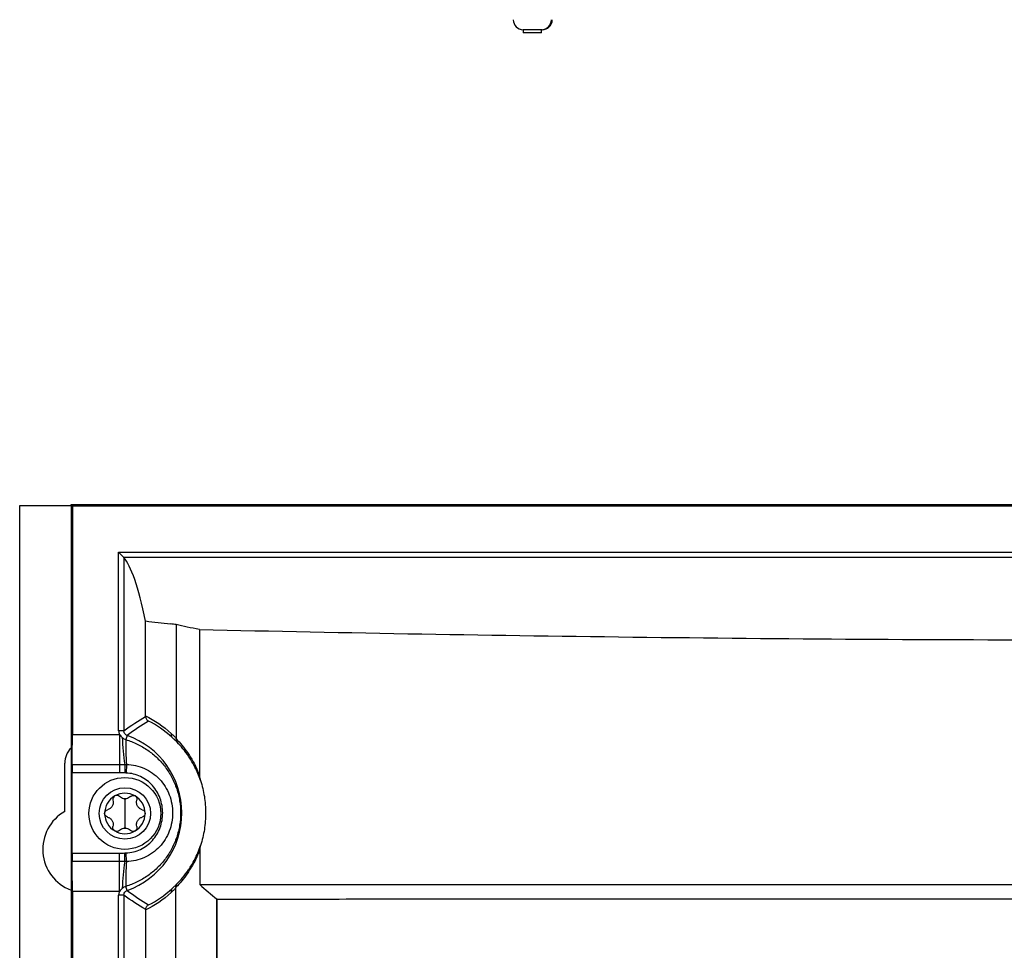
# Model space of a CAD drawing. Header units: millimetres. Extents: x -117 to 444, y -157 to 472.
# Tile 96 of 160: x 155 to 203, y 214 to 259. Entities that reach past the tile are written whole.
import ezdxf

# ---------------------------------------------------------------- set-up
doc = ezdxf.new("R2010")
doc.units = ezdxf.units.MM

msp = doc.modelspace()

# ---------------------------------------------------------------- linework, layer by layer
at = {"color": 7, "linetype": 'Continuous', "lineweight": 25}
for p, q in [((179.541, 258.74), (179.541, 258.59)), ((180.441, 258.74), (179.541, 258.74)), ((180.441, 258.59), (179.541, 258.59)), ((180.441, 258.59), (180.441, 258.752)), ((180.466, 258.74), (180.441, 258.74)), ((155.022, 80.569), (155.022, 235.569)), ((155.022, 235.569), (157.522, 235.569)), ((157.522, 235.569), (157.522, 235.613)), ((157.588, 235.548), (157.522, 235.613)), ((157.522, 235.613), (257.816, 235.613)), ((157.522, 235.569), (157.522, 80.569)), ((157.588, 235.548), (157.588, 224.414)), ((157.588, 235.548), (257.751, 235.548)), ((159.843, 224.6), (159.843, 233.29)), ((159.843, 233.29), (160.093, 233.04)), ((159.843, 233.29), (255.496, 233.29)), ((255.246, 233.04), (160.093, 233.04)), ((160.093, 233.04), (160.093, 224.6)), ((160.093, 224.6), (159.843, 224.6)), ((157.588, 224.414), (159.879, 224.414)), ((159.879, 224.414), (159.879, 222.959)), ((160.259, 224.365), (160.188, 224.166)), ((157.222, 220.667), (157.222, 223.019)), ((157.57, 222.543), (157.57, 218.64)), ((159.879, 222.543), (157.57, 222.543)), ((157.574, 222.959), (159.879, 222.959)), ((159.879, 222.959), (159.879, 222.543)), ((160.143, 222.958), (160.136, 222.54)), ((160.223, 222.957), (160.206, 222.538)), ((160.147, 221.282), (160.147, 220.569)), ((160.147, 220.569), (160.147, 219.857)), ((157.57, 218.64), (159.879, 218.64)), ((159.879, 218.224), (157.574, 218.224)), ((159.879, 218.224), (159.879, 218.64)), ((159.879, 216.769), (159.879, 218.224)), ((160.143, 218.224), (160.136, 218.642)), ((160.223, 218.226), (160.206, 218.645)), ((160.259, 216.818), (160.188, 217.017)), ((157.588, 216.769), (157.588, 161.914)), ((159.879, 216.769), (157.588, 216.769)), ((160.093, 216.582), (159.843, 216.582)), ((159.843, 162.1), (159.843, 216.582)), ((160.093, 216.582), (160.093, 162.1))]:
    msp.add_line(p, q, dxfattribs=at)
for radius in [1.75, 1.25]:
    msp.add_circle((160.147, 220.569), radius, dxfattribs=at)
for centre, radius, start, end in [((179.561, 259.24), 0.5, 180.9995, 267.7189), ((180.421, 259.24), 0.5, 272.2811, 359.0005), ((162.573, 224.4), 0.18, 158.5487, 221.2981), ((171.368, 224.703), 11.36, 182.2202, 188.8384), ((178.922, 224.092), 18.734, 179.7739, 183.474), ((158.919, 220.591), 4.004, 289.5453, 70.4547), ((158.272, 223.019), 1.05, 135.5847, 180), ((160.147, 220.569), 0.987, 120, 180), ((160.147, 220.569), 0.987, 60, 120), ((160.147, 220.569), 0.719, 85.3517, 94.6483), ((160.147, 221.656), 0.374, 261.0355, 278.9645), ((160.147, 220.569), 0.987, 0, 60), ((158.272, 218.819), 2.125, 119.6116, 249.3327), ((160.147, 220.569), 0.987, 180, 240), ((160.147, 220.569), 0.987, 300, 0), ((160.147, 220.569), 0.987, 240, 300), ((160.147, 219.483), 0.374, 81.0355, 98.9645), ((160.147, 220.569), 0.719, 265.3517, 274.6483), ((171.368, 216.479), 11.36, 171.1616, 177.7798), ((178.922, 217.09), 18.734, 176.526, 180.2261), ((162.572, 216.782), 0.176, 138.7363, 200.8025)]:
    msp.add_arc(centre, radius, start, end, dxfattribs=at)
for centre, major_axis, ratio, start_param, end_param in [((180.466, 259.24), (0.289, 0.408), 0.999943, 3.757765, 5.311108), ((159.741, -762.643), (0, 995.886), 0.017455, 6.201742, 6.262975), ((157.557, 224.414), (0, 1.75), 0.017455, 3.730624, 4.712389), ((157.579, 222.543), (0, 0.5), 0.017455, 0.589031, 1.570796), ((157.579, 218.64), (0, 0.5), 0.017455, 1.570796, 2.552562), ((157.557, 216.769), (0, 1.75), 0.017455, 4.712389, 5.694154)]:
    msp.add_ellipse(centre, major_axis=major_axis, ratio=ratio, start_param=start_param, end_param=end_param, dxfattribs=at)
for points in [[(160.093, 233.04), (160.093, 233.04), (160.093, 233.04), (160.093, 233.04)], [(161.155, 229.942), (161.559, 229.895), (161.963, 229.847), (162.367, 229.799)], [(162.65, 229.765), (162.556, 229.776), (162.462, 229.787), (162.367, 229.799)], [(163.779, 229.529), (163.361, 229.607), (162.984, 229.686), (162.65, 229.765)], [(163.779, 229.529), (163.78, 227.156), (163.782, 224.783), (163.785, 222.409)], [(160.093, 224.6), (160.448, 224.851), (160.803, 225.079), (161.158, 225.293)], [(161.29, 225.071), (160.944, 224.853), (160.6, 224.62), (160.259, 224.365)], [(161.158, 225.318), (161.59, 225.106), (162.01, 224.83), (162.406, 224.466)], [(161.158, 225.293), (161.158, 225.301), (161.158, 225.309), (161.158, 225.318)], [(162.438, 224.281), (162.072, 224.617), (161.686, 224.873), (161.29, 225.071)], [(159.843, 224.6), (159.843, 224.536), (159.855, 224.472), (159.879, 224.414)], [(159.879, 224.414), (159.922, 224.361), (159.964, 224.308), (160.017, 224.263)], [(160.017, 224.263), (160.068, 224.22), (160.125, 224.187), (160.188, 224.166)], [(159.879, 222.959), (159.967, 222.959), (160.055, 222.958), (160.143, 222.958)], [(160.136, 222.54), (160.05, 222.542), (159.964, 222.543), (159.879, 222.543)], [(160.206, 222.538), (160.183, 222.539), (160.159, 222.54), (160.136, 222.54)], [(160.143, 222.958), (160.17, 222.958), (160.196, 222.958), (160.223, 222.957)], [(163.785, 222.409), (163.785, 222.33), (163.803, 222.253), (163.828, 222.178)], [(160.089, 221.287), (160.007, 221.3), (159.935, 221.339), (159.881, 221.394)], [(160.414, 221.394), (160.36, 221.339), (160.288, 221.3), (160.206, 221.287)], [(159.881, 219.745), (159.935, 219.8), (160.007, 219.839), (160.089, 219.852)], [(160.206, 219.852), (160.288, 219.839), (160.36, 219.8), (160.414, 219.745)], [(163.829, 219.002), (163.807, 218.933), (163.79, 218.862), (163.79, 218.789)], [(163.79, 218.789), (163.791, 218.226), (163.793, 217.663), (163.794, 217.1)], [(159.879, 218.64), (159.964, 218.64), (160.05, 218.641), (160.136, 218.642)], [(160.143, 218.224), (160.055, 218.224), (159.967, 218.224), (159.879, 218.224)], [(160.136, 218.642), (160.159, 218.643), (160.183, 218.644), (160.206, 218.645)], [(160.223, 218.226), (160.196, 218.225), (160.17, 218.224), (160.143, 218.224)], [(160.017, 216.919), (159.964, 216.875), (159.922, 216.822), (159.879, 216.769)], [(160.188, 217.017), (160.125, 216.995), (160.068, 216.962), (160.017, 216.919)], [(160.259, 216.818), (160.601, 216.562), (160.946, 216.328), (161.293, 216.109)], [(161.293, 216.109), (161.688, 216.307), (162.073, 216.563), (162.439, 216.899)], [(162.633, 216.974), (162.624, 217.034), (162.641, 217.092), (162.677, 217.132)], [(163.794, 217.1), (164.056, 216.859), (164.338, 216.625), (164.639, 216.396)], [(159.879, 216.769), (159.855, 216.71), (159.843, 216.647), (159.843, 216.582)], [(161.161, 215.888), (160.805, 216.102), (160.449, 216.331), (160.093, 216.582)], [(162.407, 216.72), (162.011, 216.356), (161.591, 216.079), (161.161, 215.868)], [(164.641, 154.619), (164.647, 175.208), (164.643, 195.806), (164.631, 216.383)], [(161.131, 162.787), (161.155, 180.443), (161.165, 198.161), (161.161, 215.868)], [(161.161, 215.868), (161.161, 215.875), (161.161, 215.881), (161.161, 215.888)]]:
    msp.add_open_spline(points, degree=3, dxfattribs=at)
for points, knots in [([(161.158, 225.318), (161.158, 225.832), (161.157, 226.859), (161.156, 228.401), (161.156, 229.428), (161.155, 229.942)], [0, 0, 0, 0, 0.333334, 0.666666, 1, 1, 1, 1]), ([(162.65, 229.765), (162.649, 229.304), (162.649, 228.843), (162.648, 227.921), (162.647, 226.538), (162.645, 225.155), (162.644, 224.233)], [0, 0, 0, 0, 0.25, 0.25, 0.5, 1, 1, 1, 1]), ([(163.779, 229.529), (170.948, 229.367), (178.213, 229.24), (189.255, 229.111), (192.944, 229.078), (200.331, 229.035), (204.03, 229.024), (209.588, 229.024), (211.443, 229.027), (215.151, 229.038), (217.001, 229.047), (222.535, 229.079), (226.207, 229.112), (237.166, 229.241), (244.4, 229.367), (251.56, 229.529)], [0, 0, 0, 0, 0.25, 0.25, 0.375, 0.375, 0.5, 0.5, 0.5625, 0.5625, 0.625, 0.625, 0.75, 0.75, 1, 1, 1, 1]), ([(161.158, 225.293), (161.158, 225.246), (161.171, 225.201), (161.217, 225.124), (161.251, 225.092), (161.29, 225.071)], [0, 0, 0, 0, 0.5, 0.5, 1, 1, 1, 1]), ([(160.259, 224.365), (160.21, 224.382), (160.168, 224.414), (160.109, 224.498), (160.093, 224.549), (160.093, 224.6)], [0, 0, 0, 0, 0.5, 0.5, 1, 1, 1, 1]), ([(162.406, 224.466), (162.452, 224.423), (162.499, 224.379), (162.545, 224.333), (162.578, 224.3), (162.611, 224.267), (162.644, 224.233)], [0, 0, 0, 0, 0.0005580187, 0.0005580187, 0.0005580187, 0.0009612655, 0.0009612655, 0.0009612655, 0.0009612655]), ([(160.188, 224.166), (160.38, 224.108), (160.565, 224.036), (160.924, 223.862), (161.097, 223.761), (161.424, 223.534), (161.577, 223.408), (161.865, 223.13), (161.998, 222.98), (162.236, 222.663), (162.343, 222.493), (162.528, 222.139), (162.606, 221.956), (162.732, 221.578), (162.78, 221.383), (162.843, 220.99), (162.859, 220.791), (162.859, 220.391), (162.843, 220.192), (162.779, 219.798), (162.731, 219.603), (162.606, 219.225), (162.528, 219.042), (162.342, 218.688), (162.236, 218.519), (161.997, 218.202), (161.864, 218.051), (161.577, 217.774), (161.423, 217.649), (161.098, 217.422), (160.924, 217.32), (160.565, 217.147), (160.38, 217.075), (160.188, 217.017)], [0, 0, 0, 0, 0.0625, 0.0625, 0.125, 0.125, 0.1875, 0.1875, 0.25, 0.25, 0.3125, 0.3125, 0.375, 0.375, 0.4375, 0.4375, 0.5, 0.5, 0.5625, 0.5625, 0.625, 0.625, 0.6875, 0.6875, 0.75, 0.75, 0.8125, 0.8125, 0.875, 0.875, 0.9375, 0.9375, 1, 1, 1, 1]), ([(162.685, 224.039), (162.647, 224.079), (162.609, 224.117), (162.571, 224.155), (162.527, 224.198), (162.483, 224.24), (162.438, 224.281)], [0, 0, 0, 0, 0.000475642, 0.000475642, 0.000475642, 0.001021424, 0.001021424, 0.001021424, 0.001021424]), ([(162.642, 224.201), (162.637, 224.17), (162.638, 224.14), (162.653, 224.084), (162.666, 224.059), (162.685, 224.039)], [0, 0, 0, 0, 0.5, 0.5, 1, 1, 1, 1]), ([(162.644, 224.233), (162.644, 224.225), (162.643, 224.216), (162.643, 224.209), (162.642, 224.206), (162.642, 224.203), (162.642, 224.201)], [0, 0, 0, 0, 0.00004884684, 0.00004884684, 0.00004884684, 0.00006553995, 0.00006553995, 0.00006553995, 0.00006553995]), ([(162.642, 224.201), (162.735, 224.107), (162.83, 224.003), (163.024, 223.77), (163.123, 223.64), (163.32, 223.351), (163.418, 223.192), (163.608, 222.834), (163.701, 222.634), (163.785, 222.409)], [0, 0, 0, 0, 0.25, 0.25, 0.5, 0.5, 0.75, 0.75, 1, 1, 1, 1]), ([(163.828, 222.178), (163.746, 222.419), (163.654, 222.631), (163.464, 223.009), (163.365, 223.174), (163.167, 223.472), (163.068, 223.604), (162.873, 223.841), (162.777, 223.945), (162.685, 224.039)], [0, 0, 0, 0, 0.25, 0.25, 0.5, 0.5, 0.75, 0.75, 1, 1, 1, 1]), ([(160.206, 218.645), (160.329, 218.649), (160.449, 218.667), (160.684, 218.725), (160.799, 218.766), (161.019, 218.871), (161.123, 218.934), (161.316, 219.08), (161.407, 219.164), (161.568, 219.345), (161.64, 219.443), (161.764, 219.651), (161.817, 219.763), (161.902, 219.99), (161.933, 220.106), (161.976, 220.346), (161.987, 220.469), (161.987, 220.711), (161.977, 220.832), (161.934, 221.072), (161.902, 221.19), (161.776, 221.531), (161.65, 221.746), (161.408, 222.017), (161.318, 222.101), (161.123, 222.248), (161.02, 222.311), (160.8, 222.416), (160.684, 222.458), (160.449, 222.516), (160.329, 222.533), (160.206, 222.538)], [0, 0, 0, 0, 0.0625, 0.0625, 0.125, 0.125, 0.1875, 0.1875, 0.25, 0.25, 0.3125, 0.3125, 0.375, 0.375, 0.4375, 0.4375, 0.5, 0.5, 0.5625, 0.5625, 0.625, 0.625, 0.75, 0.75, 0.8125, 0.8125, 0.875, 0.875, 0.9375, 0.9375, 1, 1, 1, 1]), ([(160.223, 222.957), (160.375, 222.953), (160.524, 222.934), (160.817, 222.868), (160.962, 222.82), (161.237, 222.697), (161.367, 222.622), (161.612, 222.448), (161.728, 222.347), (161.933, 222.128), (162.024, 222.009), (162.185, 221.752), (162.252, 221.616), (162.36, 221.336), (162.401, 221.189), (162.456, 220.891), (162.469, 220.742), (162.469, 220.441), (162.456, 220.289), (162.401, 219.992), (162.36, 219.848), (162.252, 219.567), (162.184, 219.43), (162.025, 219.175), (161.934, 219.056), (161.728, 218.836), (161.613, 218.735), (161.369, 218.561), (161.239, 218.487), (160.962, 218.362), (160.819, 218.315), (160.526, 218.249), (160.375, 218.23), (160.223, 218.226)], [0, 0, 0, 0, 0.0625, 0.0625, 0.125, 0.125, 0.1875, 0.1875, 0.25, 0.25, 0.3125, 0.3125, 0.375, 0.375, 0.4375, 0.4375, 0.5, 0.5, 0.5625, 0.5625, 0.625, 0.625, 0.6875, 0.6875, 0.75, 0.75, 0.8125, 0.8125, 0.875, 0.875, 0.9375, 0.9375, 1, 1, 1, 1]), ([(163.828, 222.178), (163.869, 222.051), (163.906, 221.92), (163.969, 221.658), (163.995, 221.526), (164.058, 221.129), (164.08, 220.862), (164.08, 220.324), (164.059, 220.051), (163.975, 219.519), (163.912, 219.258), (163.829, 219.002)], [0, 0, 0, 0, 0.125, 0.125, 0.25, 0.25, 0.5, 0.5, 0.75, 0.75, 1, 1, 1, 1]), ([(159.567, 221.213), (159.58, 221.167), (159.584, 221.118), (159.572, 221.02), (159.556, 220.97), (159.505, 220.882), (159.47, 220.843), (159.391, 220.783), (159.346, 220.763), (159.3, 220.751)], [0, 0, 0, 0, 0.25, 0.25, 0.5, 0.5, 0.75, 0.75, 1, 1, 1, 1]), ([(159.654, 221.425), (159.617, 221.403), (159.588, 221.369), (159.558, 221.292), (159.556, 221.251), (159.567, 221.213)], [0, 0, 0, 0, 0.5, 0.5, 1, 1, 1, 1]), ([(159.881, 221.394), (159.853, 221.422), (159.816, 221.441), (159.735, 221.454), (159.691, 221.446), (159.654, 221.425)], [0, 0, 0, 0, 0.5, 0.5, 1, 1, 1, 1]), ([(160.414, 221.394), (160.442, 221.422), (160.479, 221.441), (160.56, 221.454), (160.604, 221.446), (160.641, 221.425)], [0, 0, 0, 0, 0.5, 0.5, 1, 1, 1, 1]), ([(160.641, 221.425), (160.678, 221.403), (160.707, 221.369), (160.737, 221.292), (160.738, 221.251), (160.728, 221.213)], [0, 0, 0, 0, 0.5, 0.5, 1, 1, 1, 1]), ([(160.995, 220.751), (160.949, 220.763), (160.904, 220.783), (160.825, 220.843), (160.79, 220.882), (160.739, 220.97), (160.723, 221.02), (160.711, 221.118), (160.715, 221.167), (160.728, 221.213)], [0, 0, 0, 0, 0.25, 0.25, 0.5, 0.5, 0.75, 0.75, 1, 1, 1, 1]), ([(159.16, 220.569), (159.16, 220.612), (159.175, 220.654), (159.227, 220.718), (159.262, 220.741), (159.3, 220.751)], [0, 0, 0, 0, 0.5, 0.5, 1, 1, 1, 1]), ([(160.995, 220.751), (161.033, 220.741), (161.068, 220.719), (161.12, 220.654), (161.135, 220.612), (161.135, 220.569)], [0, 0, 0, 0, 0.5, 0.5, 1, 1, 1, 1]), ([(159.3, 220.388), (159.262, 220.398), (159.227, 220.42), (159.175, 220.485), (159.16, 220.527), (159.16, 220.569)], [0, 0, 0, 0, 0.5, 0.5, 1, 1, 1, 1]), ([(159.3, 220.388), (159.346, 220.376), (159.391, 220.356), (159.47, 220.296), (159.505, 220.257), (159.556, 220.169), (159.572, 220.119), (159.584, 220.021), (159.58, 219.972), (159.567, 219.926)], [0, 0, 0, 0, 0.25, 0.25, 0.5, 0.5, 0.75, 0.75, 1, 1, 1, 1]), ([(160.728, 219.926), (160.715, 219.972), (160.711, 220.021), (160.723, 220.119), (160.739, 220.169), (160.79, 220.257), (160.825, 220.296), (160.904, 220.356), (160.949, 220.376), (160.995, 220.388)], [0, 0, 0, 0, 0.25, 0.25, 0.5, 0.5, 0.75, 0.75, 1, 1, 1, 1]), ([(161.135, 220.569), (161.135, 220.527), (161.12, 220.485), (161.068, 220.42), (161.033, 220.398), (160.995, 220.388)], [0, 0, 0, 0, 0.5, 0.5, 1, 1, 1, 1]), ([(159.654, 219.714), (159.617, 219.736), (159.588, 219.77), (159.558, 219.847), (159.556, 219.888), (159.567, 219.926)], [0, 0, 0, 0, 0.5, 0.5, 1, 1, 1, 1]), ([(159.881, 219.745), (159.853, 219.717), (159.816, 219.698), (159.735, 219.685), (159.691, 219.693), (159.654, 219.714)], [0, 0, 0, 0, 0.5, 0.5, 1, 1, 1, 1]), ([(160.641, 219.714), (160.604, 219.693), (160.561, 219.685), (160.479, 219.697), (160.442, 219.717), (160.414, 219.745)], [0, 0, 0, 0, 0.5, 0.5, 1, 1, 1, 1]), ([(160.728, 219.926), (160.738, 219.888), (160.737, 219.847), (160.707, 219.77), (160.678, 219.736), (160.641, 219.714)], [0, 0, 0, 0, 0.5, 0.5, 1, 1, 1, 1]), ([(163.79, 218.789), (163.703, 218.554), (163.607, 218.346), (163.41, 217.977), (163.309, 217.815), (163.108, 217.522), (163.009, 217.394), (162.816, 217.165), (162.723, 217.064), (162.633, 216.974)], [0, 0, 0, 0, 0.25, 0.25, 0.5, 0.5, 0.75, 0.75, 1, 1, 1, 1]), ([(162.677, 217.132), (162.766, 217.222), (162.859, 217.322), (163.051, 217.552), (163.151, 217.681), (163.352, 217.981), (163.453, 218.148), (163.649, 218.533), (163.745, 218.752), (163.829, 219.002)], [0, 0, 0, 0, 0.25, 0.25, 0.5, 0.5, 0.75, 0.75, 1, 1, 1, 1]), ([(160.093, 216.582), (160.093, 216.634), (160.109, 216.684), (160.168, 216.768), (160.21, 216.8), (160.259, 216.818)], [0, 0, 0, 0, 0.5, 0.5, 1, 1, 1, 1]), ([(162.634, 216.942), (162.603, 216.909), (162.571, 216.877), (162.539, 216.845), (162.495, 216.802), (162.451, 216.76), (162.407, 216.72)], [0, 0, 0, 0, 0.0003842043, 0.0003842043, 0.0003842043, 0.0009054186, 0.0009054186, 0.0009054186, 0.0009054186]), ([(162.439, 216.899), (162.481, 216.937), (162.523, 216.977), (162.565, 217.018), (162.603, 217.055), (162.64, 217.093), (162.677, 217.132)], [0, 0, 0, 0, 0.0005094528, 0.0005094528, 0.0005094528, 0.0009709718, 0.0009709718, 0.0009709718, 0.0009709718]), ([(162.541, 161.783), (162.559, 170.958), (162.576, 180.15), (162.598, 193.942), (162.606, 198.54), (162.617, 205.44), (162.621, 207.74), (162.627, 212.34), (162.63, 214.641), (162.634, 216.942)], [0, 0, 0, 0, 0.5, 0.5, 0.75, 0.75, 0.875, 0.875, 1, 1, 1, 1]), ([(162.633, 216.974), (162.634, 216.966), (162.634, 216.957), (162.634, 216.948), (162.634, 216.946), (162.634, 216.944), (162.634, 216.942)], [0, 0, 0, 0, 0.00005227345, 0.00005227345, 0.00005227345, 0.00006509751, 0.00006509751, 0.00006509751, 0.00006509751]), ([(163.794, 217.1), (170.963, 217.1), (178.214, 217.1), (187.38, 217.1), (189.218, 217.1), (192.905, 217.1), (194.752, 217.1), (200.288, 217.1), (203.98, 217.1), (211.365, 217.1), (215.058, 217.1), (220.598, 217.1), (222.446, 217.1), (226.13, 217.1), (227.967, 217.1), (237.127, 217.1), (244.376, 217.1), (251.545, 217.1)], [0, 0, 0, 0, 0.25, 0.25, 0.3125, 0.3125, 0.375, 0.375, 0.5, 0.5, 0.625, 0.625, 0.6875, 0.6875, 0.75, 0.75, 1, 1, 1, 1]), ([(164.631, 216.392), (164.634, 209.813), (164.641, 196.229), (164.645, 175.651), (164.643, 161.656), (164.641, 154.668)], [0, 0, 0, 0, 0.319852, 0.660425, 1, 1, 1, 1]), ([(250.708, 216.383), (243.671, 216.385), (236.557, 216.386), (227.569, 216.387), (225.767, 216.387), (222.153, 216.387), (220.341, 216.387), (214.911, 216.387), (211.291, 216.387), (204.05, 216.387), (200.429, 216.388), (194.998, 216.387), (193.186, 216.387), (189.573, 216.387), (187.771, 216.387), (182.379, 216.386), (178.803, 216.386), (173.468, 216.385), (171.694, 216.385), (168.155, 216.384), (166.389, 216.384), (164.631, 216.383)], [0, 0, 0, 0, 0.25, 0.25, 0.3125, 0.3125, 0.375, 0.375, 0.5, 0.5, 0.625, 0.625, 0.6875, 0.6875, 0.75, 0.75, 0.875, 0.875, 0.9375, 0.9375, 1, 1, 1, 1]), ([(161.161, 215.888), (161.161, 215.935), (161.174, 215.98), (161.22, 216.057), (161.254, 216.089), (161.293, 216.109)], [0, 0, 0, 0, 0.5, 0.5, 1, 1, 1, 1])]:
    msp.add_open_spline(points, degree=3, knots=knots, dxfattribs=at)

doc.saveas('drawing.dxf')
